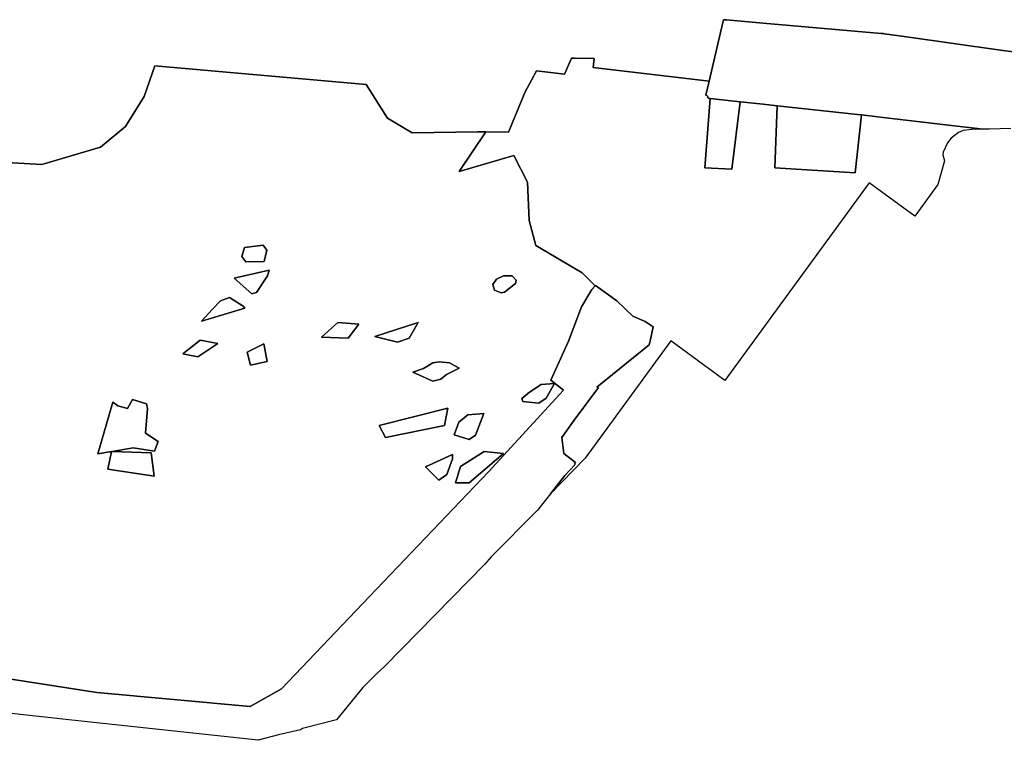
# Model space of a CAD drawing. Header units: metres. Extents: x 179494 to 180084, y 582739 to 582902.
# Tile 9 of 12: x 179906 to 179994, y 582739 to 582804. Entities that reach past the tile are written whole.
import ezdxf

# ---------------------------------------------------------------- set-up
doc = ezdxf.new("R2010")
doc.units = ezdxf.units.M
for name, color, linetype, true_color in [('Niet ingemeten', 7, 'Continuous', 0xe5cdfa), ('Verstoord gebied', 7, 'Continuous', 0xe5cdfa), ('Vrijgegeven tot 4 m-mv', 7, 'Continuous', 0xe5cdfa)]:
    doc.layers.add(name, color=color, linetype=linetype, true_color=true_color)

msp = doc.modelspace()

# ---------------------------------------------------------------- linework, layer by layer
at = {"layer": 'Niet ingemeten'}
for points in [[(179957.22, 582799.47, 0), (179967.609, 582798.241, 0), (179967.314, 582796.982, 0), (179967.354, 582796.969, 0), (179967.391, 582796.95, 0), (179967.424, 582796.925, 0), (179967.453, 582796.894, 0), (179967.476, 582796.859, 0), (179967.493, 582796.821, 0), (179967.503, 582796.781, 0), (179967.507, 582796.739, 0), (179967.506, 582796.712, 0), (179967.69, 582796.692, 0), (179967.233, 582790.481, 0), (179969.622, 582790.367, 0), (179970.376, 582796.398, 0), (179972.434, 582796.174, 0), (179973.701, 582796.035, 0), (179973.491, 582790.481, 0), (179980.66, 582790.026, 0), (179981.224, 582795.214, 0), (179982.698, 582795.053, 0), (179983.188, 582794.995, 0), (179983.436, 582794.965, 0), (179983.684, 582794.936, 0), (179985.707, 582794.696, 0), (179989.013, 582794.303, 0), (179992.127, 582793.934, 0), (179991.378, 582793.944, 0), (179990.341, 582793.808, 0), (179989.921, 582793.641, 0), (179989.272, 582793.134, 0), (179988.93, 582792.727, 0), (179988.53, 582791.874, 0), (179988.505, 582791.655, 0), (179988.656, 582791.117, 0), (179988.069, 582788.979, 0), (179985.997, 582786.168, 0), (179981.909, 582789.136, 0), (179969.014, 582771.475, 0), (179964.168, 582775.013, 0), (179956.502, 582764.513, 0), (179953.414, 582761.338, 0), (179954.705, 582762.952, 0), (179955.607, 582763.948, 0), (179955.546, 582764.003, 0), (179955.657, 582764.142, 0), (179954.608, 582764.929, 0), (179954.411, 582766.372, 0), (179955.537, 582767.904, 0), (179957.691, 582770.833, 0), (179957.562, 582770.879, 0), (179962.245, 582774.662, 0), (179962.348, 582775.135, 0), (179962.596, 582776.273, 0), (179961.894, 582776.728, 0), (179960.778, 582777.203, 0), (179959.332, 582778.587, 0), (179957.432, 582779.95, 0), (179957.417, 582779.933, 0), (179956.246, 582781.081, 0), (179952.113, 582783.523, 0), (179951.5, 582785.759, 0), (179951.343, 582789.205, 0), (179950.117, 582791.591, 0), (179945.246, 582790.154, 0), (179947.615, 582793.702, 0), (179949.662, 582793.674, 0), (179951.145, 582797.287, 0), (179951.715, 582798.314, 0), (179952.161, 582799.154, 0), (179954.675, 582798.87, 0), (179955.281, 582800.284, 0), (179955.531, 582800.281, 0), (179957.333, 582800.261, 0)], [(179927.79, 582782.119, 0), (179926.142, 582782.066, 0), (179925.79, 582782.562, 0), (179926.043, 582783.37, 0), (179927.689, 582783.552, 0), (179928.042, 582783.12, 0)], [(179927.117, 582779.336, 0), (179926.699, 582779.215, 0), (179925.117, 582780.614, 0), (179928.244, 582781.319, 0), (179928.076, 582780.815, 0)], [(179949.3, 582779.348, 0), (179949, 582779.291, 0), (179948.394, 582779.535, 0), (179948.257, 582780.044, 0), (179948.576, 582780.521, 0), (179949.216, 582780.813, 0), (179949.968, 582780.817, 0), (179950.332, 582780.429, 0), (179950.292, 582780.15, 0)], [(179926.077, 582777.943, 0), (179922.186, 582776.756, 0), (179923.135, 582777.817, 0), (179923.894, 582778.583, 0), (179924.704, 582778.873, 0), (179925.919, 582778.096, 0)], [(179936.269, 582776.507, 0), (179935.294, 582775.249, 0), (179932.937, 582775.351, 0), (179934.374, 582776.656, 0)], [(179940.759, 582775.252, 0), (179939.725, 582774.9, 0), (179937.7, 582775.405, 0), (179941.566, 582776.644, 0)], [(179923.635, 582774.765, 0), (179921.86, 582773.565, 0), (179920.505, 582773.861, 0), (179922.067, 582775.057, 0)], [(179928.072, 582773.165, 0), (179926.571, 582772.844, 0), (179926.274, 582774.01, 0), (179927.752, 582774.731, 0)], [(179943.614, 582771.591, 0), (179942.882, 582771.392, 0), (179941.095, 582772.196, 0), (179942.061, 582772.52, 0), (179942.882, 582773.039, 0), (179943.454, 582773.132, 0), (179944.374, 582773.044, 0), (179945.227, 582772.562, 0), (179944.112, 582772.011, 0)], [(179953.011, 582769.889, 0), (179952.377, 582769.433, 0), (179950.922, 582769.579, 0), (179950.856, 582769.865, 0), (179951.521, 582770.425, 0), (179952.59, 582771.094, 0), (179953.777, 582771.193, 0)], [(179943.925, 582767.422, 0), (179938.643, 582766.368, 0), (179938.076, 582767.43, 0), (179944.211, 582769.001, 0)], [(179946.709, 582766.562, 0), (179946.135, 582766.178, 0), (179944.787, 582766.602, 0), (179945.205, 582767.72, 0), (179946.022, 582768.403, 0), (179947.439, 582768.51, 0)], [(179917.67, 582764.978, 0), (179917.959, 582762.917, 0), (179913.809, 582763.527, 0), (179914.142, 582765.114, 0), (179914.2, 582765.124, 0)], [(179946.124, 582762.321, 0), (179944.902, 582762.312, 0), (179945.351, 582763.767, 0), (179947.486, 582765.103, 0), (179949.196, 582764.93, 0)], [(179944.128, 582763.067, 0), (179943.435, 582762.536, 0), (179942.232, 582763.754, 0), (179944.636, 582764.856, 0), (179944.647, 582764.451, 0)]]:
    msp.add_polyline3d(points, close=True, dxfattribs=at)
at = {"layer": 'Verstoord gebied'}
for points in [[(179996.407, 582800.634, 0), (179993.668, 582801.018, 0), (179985.273, 582802.198, 0), (179983.308, 582802.481, 0), (179983.258, 582802.481, 0), (179983.203, 582802.486, 0), (179983.009, 582802.502, 0), (179972.434, 582803.423, 0), (179969.145, 582803.709, 0), (179968.896, 582803.731, 0), (179968.839, 582803.487, 0), (179967.609, 582798.241, 0), (179957.22, 582799.47, 0), (179957.333, 582800.261, 0), (179955.531, 582800.281, 0), (179955.281, 582800.284, 0), (179954.675, 582798.87, 0), (179952.161, 582799.154, 0), (179951.715, 582798.314, 0), (179951.145, 582797.287, 0), (179949.662, 582793.674, 0), (179947.615, 582793.702, 0), (179946.923, 582793.712, 0), (179941.029, 582793.598, 0), (179938.823, 582794.929, 0), (179936.921, 582797.933, 0), (179918.02, 582799.607, 0), (179917.069, 582796.869, 0), (179915.396, 582794.168, 0), (179913.152, 582792.343, 0), (179907.904, 582790.784, 0), (179903.188, 582791.05, 0)], [(179901.475, 582745.316, 0), (179912.823, 582743.545, 0), (179926.533, 582742.299, 0), (179929.353, 582743.873, 0), (179937.225, 582752.138, 0), (179947.851, 582763.289, 0), (179954.576, 582770.589, 0), (179953.446, 582771.481, 0), (179955.015, 582774.993, 0), (179956.193, 582778.05, 0), (179957.122, 582779.599, 0), (179957.417, 582779.933, 0), (179957.432, 582779.95, 0), (179959.332, 582778.587, 0), (179960.778, 582777.203, 0), (179961.894, 582776.728, 0), (179962.596, 582776.273, 0), (179962.348, 582775.135, 0), (179962.245, 582774.662, 0), (179957.562, 582770.879, 0), (179957.691, 582770.833, 0), (179955.537, 582767.904, 0), (179954.411, 582766.372, 0), (179954.608, 582764.929, 0), (179955.657, 582764.142, 0), (179955.546, 582764.003, 0), (179955.607, 582763.948, 0), (179954.705, 582762.952, 0), (179953.414, 582761.338, 0), (179952.246, 582759.878, 0), (179948.117, 582755.679, 0), (179947.521, 582755.021, 0), (179938.598, 582745.906, 0), (179937.841, 582745.231, 0), (179936.634, 582744.004, 0), (179934.273, 582741.118, 0), (179931.233, 582740.322, 0), (179931.035, 582740.208, 0), (179929.085, 582739.76, 0), (179927.254, 582739.281, 0), (179910.33, 582741.118, 0), (179892.488, 582743.086, 0)]]:
    msp.add_polyline3d(points, dxfattribs=at)
for points in [[(179970.376, 582796.398, 0), (179969.622, 582790.367, 0), (179967.233, 582790.481, 0), (179967.69, 582796.692, 0)], [(179981.224, 582795.214, 0), (179980.66, 582790.026, 0), (179973.491, 582790.481, 0), (179973.701, 582796.035, 0), (179980.888, 582795.251, 0)], [(179917.368, 582768.959, 0), (179917.187, 582766.736, 0), (179918.323, 582766.011, 0), (179917.978, 582765.139, 0), (179916.067, 582765.435, 0), (179914.2, 582765.124, 0), (179914.142, 582765.114, 0), (179912.906, 582764.908, 0), (179914.24, 582769.519, 0), (179914.701, 582769.206, 0), (179915.573, 582768.959, 0), (179916.018, 582769.749, 0), (179917.27, 582769.371, 0)]]:
    msp.add_polyline3d(points, close=True, dxfattribs=at)
at = {"layer": 'Vrijgegeven tot 4 m-mv'}
for points in [[(179994.6, 582794.004, 0), (179992.702, 582793.926, 0), (179992.127, 582793.934, 0), (179989.013, 582794.303, 0), (179985.707, 582794.696, 0), (179983.684, 582794.936, 0), (179983.436, 582794.965, 0), (179983.188, 582794.995, 0), (179982.698, 582795.053, 0), (179981.224, 582795.214, 0), (179980.888, 582795.251, 0), (179973.701, 582796.035, 0), (179972.434, 582796.174, 0), (179970.376, 582796.398, 0), (179967.69, 582796.692, 0), (179967.506, 582796.712, 0), (179967.507, 582796.739, 0), (179967.503, 582796.781, 0), (179967.493, 582796.821, 0), (179967.476, 582796.859, 0), (179967.453, 582796.894, 0), (179967.424, 582796.925, 0), (179967.391, 582796.95, 0), (179967.354, 582796.969, 0), (179967.314, 582796.982, 0), (179967.609, 582798.241, 0), (179968.839, 582803.487, 0), (179968.896, 582803.731, 0), (179969.145, 582803.709, 0), (179972.434, 582803.423, 0), (179983.009, 582802.502, 0), (179983.203, 582802.486, 0), (179983.258, 582802.481, 0), (179983.308, 582802.481, 0), (179985.273, 582802.198, 0), (179993.668, 582801.018, 0), (179996.407, 582800.634, 0)], [(179903.188, 582791.05, 0), (179907.904, 582790.784, 0), (179913.152, 582792.343, 0), (179915.396, 582794.168, 0), (179917.069, 582796.869, 0), (179918.02, 582799.607, 0), (179936.921, 582797.933, 0), (179938.823, 582794.929, 0), (179941.029, 582793.598, 0), (179946.923, 582793.712, 0), (179947.615, 582793.702, 0), (179945.246, 582790.154, 0), (179950.117, 582791.591, 0), (179951.343, 582789.205, 0), (179951.5, 582785.759, 0), (179952.113, 582783.523, 0), (179956.246, 582781.081, 0), (179957.417, 582779.933, 0), (179957.122, 582779.599, 0), (179956.193, 582778.05, 0), (179955.015, 582774.993, 0), (179953.446, 582771.481, 0), (179954.576, 582770.589, 0), (179947.851, 582763.289, 0), (179937.225, 582752.138, 0), (179929.353, 582743.873, 0), (179926.533, 582742.299, 0), (179912.823, 582743.545, 0), (179901.475, 582745.316, 0)]]:
    msp.add_polyline3d(points, dxfattribs=at)
for points in [[(179928.042, 582783.12, 0), (179927.689, 582783.552, 0), (179926.043, 582783.37, 0), (179925.79, 582782.562, 0), (179926.142, 582782.066, 0), (179927.79, 582782.119, 0)], [(179925.117, 582780.614, 0), (179926.699, 582779.215, 0), (179927.117, 582779.336, 0), (179928.076, 582780.815, 0), (179928.244, 582781.319, 0)], [(179948.394, 582779.535, 0), (179949, 582779.291, 0), (179949.3, 582779.348, 0), (179950.292, 582780.15, 0), (179950.332, 582780.429, 0), (179949.968, 582780.817, 0), (179949.216, 582780.813, 0), (179948.576, 582780.521, 0), (179948.257, 582780.044, 0)], [(179923.135, 582777.817, 0), (179922.186, 582776.756, 0), (179926.077, 582777.943, 0), (179925.919, 582778.096, 0), (179924.704, 582778.873, 0), (179923.894, 582778.583, 0)], [(179932.937, 582775.351, 0), (179935.294, 582775.249, 0), (179936.269, 582776.507, 0), (179934.374, 582776.656, 0)], [(179937.7, 582775.405, 0), (179939.725, 582774.9, 0), (179940.759, 582775.252, 0), (179941.566, 582776.644, 0)], [(179923.635, 582774.765, 0), (179922.067, 582775.057, 0), (179920.505, 582773.861, 0), (179921.86, 582773.565, 0)], [(179926.274, 582774.01, 0), (179926.571, 582772.844, 0), (179928.072, 582773.165, 0), (179927.752, 582774.731, 0)], [(179942.882, 582773.039, 0), (179942.061, 582772.52, 0), (179941.095, 582772.196, 0), (179942.882, 582771.392, 0), (179943.614, 582771.591, 0), (179944.112, 582772.011, 0), (179945.227, 582772.562, 0), (179944.374, 582773.044, 0), (179943.454, 582773.132, 0)], [(179950.856, 582769.865, 0), (179950.922, 582769.579, 0), (179952.377, 582769.433, 0), (179953.011, 582769.889, 0), (179953.777, 582771.193, 0), (179952.59, 582771.094, 0), (179951.521, 582770.425, 0)], [(179917.27, 582769.371, 0), (179916.018, 582769.749, 0), (179915.573, 582768.959, 0), (179914.701, 582769.206, 0), (179914.24, 582769.519, 0), (179912.906, 582764.908, 0), (179914.142, 582765.114, 0), (179913.809, 582763.527, 0), (179917.959, 582762.917, 0), (179917.67, 582764.978, 0), (179914.2, 582765.124, 0), (179916.067, 582765.435, 0), (179917.978, 582765.139, 0), (179918.323, 582766.011, 0), (179917.187, 582766.736, 0), (179917.368, 582768.959, 0)], [(179938.076, 582767.43, 0), (179938.643, 582766.368, 0), (179943.925, 582767.422, 0), (179944.211, 582769.001, 0)], [(179944.787, 582766.602, 0), (179946.135, 582766.178, 0), (179946.709, 582766.562, 0), (179947.439, 582768.51, 0), (179946.022, 582768.403, 0), (179945.205, 582767.72, 0)], [(179947.486, 582765.103, 0), (179945.351, 582763.767, 0), (179944.902, 582762.312, 0), (179946.124, 582762.321, 0), (179949.196, 582764.93, 0)], [(179944.647, 582764.451, 0), (179944.636, 582764.856, 0), (179942.232, 582763.754, 0), (179943.435, 582762.536, 0), (179944.128, 582763.067, 0)]]:
    msp.add_polyline3d(points, close=True, dxfattribs=at)

doc.saveas('drawing.dxf')
